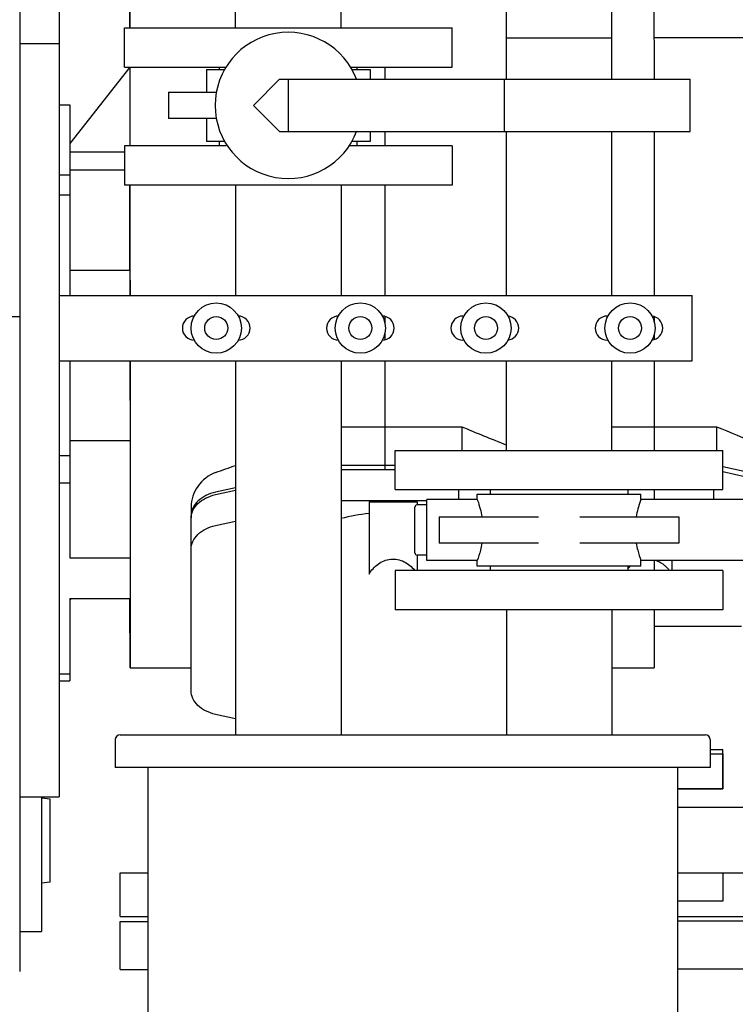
# Model space of a CAD drawing. Header units: millimetres. Extents: x 0 to 1189, y 0 to 841.
# Tile 27 of 175: x 713 to 726, y 71 to 89. Entities that reach past the tile are written whole.
import ezdxf
from ezdxf.enums import TextEntityAlignment as Align

# ---------------------------------------------------------------- set-up
doc = ezdxf.new("R2010")
doc.units = ezdxf.units.MM
doc.header["$LTSCALE"] = 65.395
doc.linetypes.add('PHANTOM', pattern=[0.8, 0.45, -0.05, 0.1, -0.05, 0.1, -0.05])
doc.layers.get('0').update_dxf_attribs({"linetype": 'CONTINUOUS'})
for name, color, linetype in [('25007_060000_TLKGS_KGS_V_ABL2049', 7, 'CONTINUOUS'), ('25007_061000_TLKGS_KGS_V_ABL2050', 7, 'CONTINUOUS'), ('25007_153200_271312_ABL2035', 7, 'CONTINUOUS'), ('25007_153202_17_ABL2089', 7, 'CONTINUOUS'), ('25007_153202_17_T1_PBL2239', 7, 'CONTINUOUS'), ('25007_153202_18_ABL2111', 7, 'CONTINUOUS'), ('25007_153202_18_T1_PBL2124', 7, 'CONTINUOUS'), ('25007_153202_19_ABL2068', 7, 'CONTINUOUS'), ('25007_153202_19_T1_PBL2236', 7, 'CONTINUOUS'), ('25007_153202_20_ABL2121', 7, 'CONTINUOUS'), ('25007_153202_20_T1_PBL2136', 7, 'CONTINUOUS'), ('25007_153500_01_ABL2072', 7, 'CONTINUOUS'), ('25007_153500_01_T1_PBL2244', 7, 'CONTINUOUS'), ('25007_153700_41_ABL2081', 7, 'CONTINUOUS'), ('25007_153700_41_T1_PBL2082', 7, 'CONTINUOUS'), ('25007_153700_41_T3_PBL2238', 7, 'CONTINUOUS'), ('25007_153701_45_PBL2113', 7, 'CONTINUOUS'), ('25007_634500_05_SIMPLE1_A_ABL2087', 7, 'CONTINUOUS'), ('25007_634500_05_SIMPLE1_T1_A_PBL2088', 7, 'CONTINUOUS'), ('25007_641000_05_SIMPLE1_E_ABL2038', 7, 'CONTINUOUS'), ('25007_641000_05_SIMPLE1_E_ABL2051', 7, 'CONTINUOUS'), ('25007_641000_05_SIMPLE1_T1_E_PBL2039', 7, 'CONTINUOUS'), ('25007_641000_05_SIMPLE1_T1_E_PBL2052', 7, 'CONTINUOUS'), ('25007_641000_05_SIMPLE1_T2_E_PBL2053', 7, 'CONTINUOUS'), ('25007_641000_05_SIMPLE1_T2_E_PBL2065', 7, 'CONTINUOUS'), ('25007_641000_05_SIMPLE1_T4_E_PBL2078', 7, 'CONTINUOUS'), ('25067_000000_TLKGS_MARKETING_ABL2048', 7, 'CONTINUOUS'), ('9M25C_C33-12224-04_PBL2042', 7, 'CONTINUOUS'), ('ARI_ZESA_DN40_PN16_EPDM_ABL2099', 7, 'CONTINUOUS'), ('ARI_ZESA_DN40_PN16_EPDM_ABL2118', 7, 'CONTINUOUS'), ('ARI_ZESA_DN40_PN16_T1_EPDM_PBL2100', 7, 'CONTINUOUS'), ('ARI_ZESA_DN40_PN16_T1_EPDM_PBL2119', 7, 'CONTINUOUS'), ('ARI_ZESA_DN40_PN16_T2_EPDM_PBL2101', 7, 'CONTINUOUS'), ('ARI_ZESA_DN40_PN16_T2_EPDM_PBL2120', 7, 'CONTINUOUS'), ('BOGEN-S-3D-90-48_3X2_6_PBL2123', 7, 'CONTINUOUS'), ('D6796-10_PBL2509', 7, 'CONTINUOUS'), ('D6796-10_PBL2510', 7, 'CONTINUOUS'), ('D6796-10_PBL2511', 7, 'CONTINUOUS'), ('D6796-10_PBL2512', 7, 'CONTINUOUS'), ('D6796-16_PBL2054', 7, 'CONTINUOUS'), ('EN1092-1-01A-DN125-PN16-131_5_PBL2073', 7, 'CONTINUOUS'), ('EN1092-1-01A-DN125-PN16-131_5_PBL2077', 7, 'CONTINUOUS'), ('EN1092-1-01A-DN40-PN16_PBL2090', 7, 'CONTINUOUS'), ('EN1092-1-01A-DN40-PN16_PBL2098', 7, 'CONTINUOUS'), ('EN1092-1-01A-DN40-PN16_PBL2112', 7, 'CONTINUOUS'), ('EN1092-1-01A-DN40-PN16_PBL2115', 7, 'CONTINUOUS'), ('EN1092-1-01A-DN40-PN16_PBL2122', 7, 'CONTINUOUS'), ('links_12_VBL2030', 7, 'CONTINUOUS')]:
    doc.layers.add(name, color=color, linetype=linetype)
doc.styles.get("Standard").update_dxf_attribs({"font": 'txt', "width": 0.6})
doc.dimstyles.new('DIMSTYLE_1', dxfattribs={"dimtxt": 3.5, "dimasz": 3.5, "dimexe": 1.8, "dimexo": 0, "dimgap": 0.875, "dimtad": 1, "dimlfac": 25, "dimdsep": 46, "dimtxsty": 'Standard', "dimblk": '_FILLED', "dimblk1": '_FILLED', "dimblk2": '_FILLED', "dimcen": 0.09, "dimadec": 0, "dimazin": 0, "dimtp": 2, "dimtm": 2, "dimtfac": 1, "dimtofl": 0, "dimtmove": 0, "dimatfit": 3, "dimldrblk": '_FILLED', "dimfxl": 1, "dimtolj": 1, "dimarcsym": 0})

# ---------------------------------------------------------------- blocks, each defined once
blk = doc.blocks.new('_FILLED')
at = {"color": 0, "linetype": 'ByBlock'}
blk.add_solid([(0, 0), (-1, 0.1671), (-1, -0.1671)], dxfattribs=at)
blk = doc.blocks.new('*D5')
at = {"color": 2, "linetype": 'Continuous'}
for p, q in [((736, 86.448), (736, 27.8)), ((600, 71.6), (600, 27.8)), ((600, 29.6), (668, 29.6)), ((736, 29.6), (668, 29.6))]:
    blk.add_line(p, q, dxfattribs=at)
at = {"color": 2, "linetype": 'Continuous', "xscale": 3.5, "yscale": 3.5, "zscale": 3.5, "rotation": 180}
blk.add_blockref('_FILLED', (600, 29.6), dxfattribs=at)
at = {"color": 2, "linetype": 'Continuous', "xscale": 3.5, "yscale": 3.5, "zscale": 3.5}
blk.add_blockref('_FILLED', (736, 29.6), dxfattribs=at)
at = {"color": 2, "linetype": 'Continuous', "width": 0.672619}
blk.add_text('3400', height=3.5, dxfattribs=at).set_placement((668, 30.475), align=Align.CENTER)
blk = doc.blocks.new('9M25C_C33-12224-04_PBL2042', base_point=(722.59, 59.155))
at = {"layer": '9M25C_C33-12224-04_PBL2042', "color": 7, "linetype": 'Continuous'}
for p, q in [((714.95, 75.85), (714.95, 75.34)), ((715.04, 75.94), (725.76, 75.94)), ((725.85, 75.85), (725.85, 75.34)), ((725.85, 75.59), (726.08, 75.59)), ((726.08, 75.59), (726.08, 74.95)), ((725.85, 75.34), (714.95, 75.34)), ((715.55, 75.34), (715.55, 70.365)), ((725.25, 75.34), (725.25, 70.365)), ((726.08, 74.95), (725.25, 74.95)), ((725.25, 73.41), (726.08, 73.41)), ((726.08, 73.41), (726.08, 72.89)), ((726.08, 72.89), (725.25, 72.89))]:
    blk.add_line(p, q, dxfattribs=at)
for centre, start, end in [((715.04, 75.85), 90, 180), ((725.76, 75.85), 0, 90)]:
    blk.add_arc(centre, 0.09, start, end, dxfattribs=at)
blk = doc.blocks.new('D6796-16_PBL2054', base_point=(713.68, 73.997))
at = {"layer": 'D6796-16_PBL2054', "color": 7, "linetype": 'Continuous'}
for p, q in [((713.76, 74.758), (713.6, 74.777)), ((713.76, 73.235), (713.76, 74.758)), ((713.76, 73.235), (713.6, 73.217))]:
    blk.add_line(p, q, dxfattribs=at)
blk = doc.blocks.new('EN1092-1-01A-DN40-PN16_PBL2115', base_point=(718.12, 86.37))
at = {"layer": 'EN1092-1-01A-DN40-PN16_PBL2115', "color": 7, "linetype": 'Continuous'}
for p, q in [((716.98, 86.73), (715.12, 86.73)), ((715.12, 86.73), (715.12, 86.01)), ((721.12, 86.73), (719.229, 86.73)), ((721.12, 86.73), (721.12, 86.01)), ((721.12, 86.01), (715.12, 86.01))]:
    blk.add_line(p, q, dxfattribs=at)
blk = doc.blocks.new('25007_153202_19_T1_PBL2236', base_point=(718.12, 77.50994))
at = {"layer": '25007_153202_19_T1_PBL2236', "color": 7, "linetype": 'Continuous'}
for p, q in [((717.154, 86.00988), (717.154, 83.99)), ((719.086, 86.00988), (719.086, 83.99)), ((717.154, 82.79), (717.154, 75.94)), ((719.086, 82.79), (719.086, 75.94)), ((717.154, 69.09), (717.154, 69.01)), ((719.086, 69.09), (719.086, 69.01))]:
    blk.add_line(p, q, dxfattribs=at)
blk = doc.blocks.new('25007_153202_19_ABL2068', base_point=(718.12, 76.14994))
at = {"layer": '25007_153202_19_T1_PBL2236'}
blk.add_blockref('25007_153202_19_T1_PBL2236', (718.12, 77.50994), dxfattribs=at)
at = {"layer": 'EN1092-1-01A-DN40-PN16_PBL2115'}
blk.add_blockref('EN1092-1-01A-DN40-PN16_PBL2115', (718.12, 86.36988), dxfattribs=at)
blk = doc.blocks.new('EN1092-1-01A-DN125-PN16-131_5_PBL2073', base_point=(719.48, 68))
at = {"layer": 'EN1092-1-01A-DN125-PN16-131_5_PBL2073', "color": 7, "linetype": 'Continuous'}
for p, q in [((714.48, 68.44), (715.6, 68.44)), ((714.48, 67.56), (714.48, 68.44)), ((724.48, 67.56), (724.48, 68.21)), ((714.48, 67.56), (717.034, 67.56)), ((723.766, 67.56), (724.48, 67.56))]:
    blk.add_line(p, q, dxfattribs=at)
blk = doc.blocks.new('EN1092-1-01A-DN125-PN16-131_5_PBL2077', base_point=(715.295, 72.08))
at = {"layer": 'EN1092-1-01A-DN125-PN16-131_5_PBL2077', "color": 7, "linetype": 'Continuous'}
for p, q in [((715.04, 72.52), (715.55, 72.52)), ((715.04, 71.64), (715.04, 72.52)), ((715.04, 71.64), (715.55, 71.64))]:
    blk.add_line(p, q, dxfattribs=at)
blk = doc.blocks.new('25007_153500_01_T1_PBL2244', base_point=(717.071, 69.05))
at = {"layer": '25007_153500_01_T1_PBL2244', "color": 7, "linetype": 'Continuous'}
blk.add_line((717.066, 69.01), (717.076, 69.09), dxfattribs=at)
blk = doc.blocks.new('25007_153500_01_ABL2072', base_point=(719.48, 70.04))
at = {"layer": '25007_153500_01_T1_PBL2244'}
blk.add_blockref('25007_153500_01_T1_PBL2244', (717.071, 69.05), dxfattribs=at)
at = {"layer": 'EN1092-1-01A-DN125-PN16-131_5_PBL2073'}
blk.add_blockref('EN1092-1-01A-DN125-PN16-131_5_PBL2073', (719.48, 68), dxfattribs=at)
at = {"layer": 'EN1092-1-01A-DN125-PN16-131_5_PBL2077'}
blk.add_blockref('EN1092-1-01A-DN125-PN16-131_5_PBL2077', (715.295, 72.08), dxfattribs=at)
blk = doc.blocks.new('25007_153700_41_T1_PBL2082', base_point=(713.4, 73.568))
at = {"layer": '25007_153700_41_T1_PBL2082', "color": 7, "linetype": 'Continuous'}
for p in [(713.6, 74.8), (713.2, 72.337)]:
    blk.add_line(p, (713.6, 72.337), dxfattribs=at)
blk = doc.blocks.new('25007_153700_41_T3_PBL2238', base_point=(714.137, 78.422))
at = {"layer": '25007_153700_41_T3_PBL2238', "color": 7, "linetype": 'Continuous'}
blk.add_line((714.121, 78.407), (714.152, 78.437), dxfattribs=at)
blk = doc.blocks.new('25007_153700_41_ABL2081', base_point=(713.676, 75.387))
at = {"layer": '25007_153700_41_T1_PBL2082'}
blk.add_blockref('25007_153700_41_T1_PBL2082', (713.4, 73.568), dxfattribs=at)
at = {"layer": '25007_153700_41_T3_PBL2238'}
blk.add_blockref('25007_153700_41_T3_PBL2238', (714.137, 78.422), dxfattribs=at)
blk = doc.blocks.new('EN1092-1-01A-DN40-PN16_PBL2090', base_point=(725.665, 75.31))
at = {"layer": 'EN1092-1-01A-DN40-PN16_PBL2090', "color": 7, "linetype": 'Continuous'}
for p, q in [((725.85, 75.67), (726.08, 75.67)), ((726.08, 74.95), (726.08, 75.67)), ((725.25, 74.95), (726.08, 74.95))]:
    blk.add_line(p, q, dxfattribs=at)
blk = doc.blocks.new('EN1092-1-01A-DN40-PN16_PBL2098', base_point=(723.08, 78.59))
at = {"layer": 'EN1092-1-01A-DN40-PN16_PBL2098', "color": 7, "linetype": 'Continuous'}
for p, q in [((726.08, 78.95), (720.08, 78.95)), ((720.08, 78.95), (720.08, 78.23)), ((726.08, 78.95), (726.08, 78.23)), ((726.08, 78.23), (720.08, 78.23))]:
    blk.add_line(p, q, dxfattribs=at)
blk = doc.blocks.new('25007_153202_17_T1_PBL2239', base_point=(723.08, 77.085))
at = {"layer": '25007_153202_17_T1_PBL2239', "color": 7, "linetype": 'Continuous'}
for p, q in [((722.114, 78.23), (722.114, 75.94)), ((724.046, 78.23), (724.046, 75.94))]:
    blk.add_line(p, q, dxfattribs=at)
blk = doc.blocks.new('25007_153202_17_ABL2089', base_point=(723.08, 76.95))
at = {"layer": '25007_153202_17_T1_PBL2239'}
blk.add_blockref('25007_153202_17_T1_PBL2239', (723.08, 77.085), dxfattribs=at)
at = {"layer": 'EN1092-1-01A-DN40-PN16_PBL2090'}
blk.add_blockref('EN1092-1-01A-DN40-PN16_PBL2090', (725.665, 75.31), dxfattribs=at)
at = {"layer": 'EN1092-1-01A-DN40-PN16_PBL2098'}
blk.add_blockref('EN1092-1-01A-DN40-PN16_PBL2098', (723.08, 78.59), dxfattribs=at)
blk = doc.blocks.new('ARI_ZESA_DN40_PN16_T1_EPDM_PBL2100', base_point=(724.44, 79.69))
at = {"layer": 'ARI_ZESA_DN40_PN16_T1_EPDM_PBL2100', "color": 7, "linetype": 'Continuous'}
for p, q in [((728.34, 81.03), (728, 81.03)), ((728, 78.35), (728, 81.03)), ((728, 80.99), (727.56, 80.99)), ((727.56, 78.39), (727.56, 80.99)), ((728.44, 80.93), (728.44, 78.45)), ((721.58, 80.35), (724.58, 80.35)), ((721.58, 80.25), (721.58, 80.35)), ((721.82, 80.43), (721.82, 80.35)), ((724.34, 80.43), (724.34, 80.35)), ((724.58, 80.25), (724.58, 80.35)), ((726.533, 80.29), (727.067, 80.29)), ((726.533, 80.29), (726.533, 80.25)), ((727.067, 80.29), (727.067, 80.25)), ((720.44, 79.27), (720.44, 80.11)), ((720.66, 80.15), (720.48, 80.15)), ((721.58, 80.25), (720.66, 80.25)), ((720.66, 79.13), (720.66, 80.25)), ((726.533, 80.25), (724.58, 80.25)), ((726.532, 80.25), (726.537, 80.25)), ((727.065, 80.25), (727.068, 80.25)), ((727.32, 80.25), (727.067, 80.25)), ((720.884, 79.93), (722.701, 79.93)), ((720.884, 79.93), (720.884, 79.45)), ((723.459, 79.93), (725.276, 79.93)), ((725.276, 79.93), (725.276, 79.45)), ((722.701, 79.45), (720.884, 79.45)), ((725.276, 79.45), (723.459, 79.45)), ((720.66, 79.23), (720.48, 79.23)), ((721.58, 79.13), (720.66, 79.13)), ((721.58, 79.03), (721.58, 79.13)), ((724.58, 79.03), (721.58, 79.03)), ((721.82, 79.03), (721.82, 78.95)), ((724.34, 79.03), (724.34, 78.95)), ((726.533, 79.13), (724.58, 79.13)), ((724.58, 79.03), (724.58, 79.13)), ((726.535, 79.13), (726.532, 79.13)), ((726.533, 79.13), (726.533, 79.09)), ((727.067, 79.09), (726.533, 79.09)), ((727.068, 79.13), (727.063, 79.13)), ((727.32, 79.13), (727.067, 79.13)), ((727.067, 79.13), (727.067, 79.09)), ((728, 78.39), (727.56, 78.39)), ((728.34, 78.35), (728, 78.35))]:
    blk.add_line(p, q, dxfattribs=at)
for centre, radius, start, end in [((728.34, 80.93), 0.1, 0, 90), ((727.32, 80.49), 0.24, 270, 360), ((720.48, 80.11), 0.04, 90, 180), ((720.48, 79.27), 0.04, 180, 270), ((727.32, 78.89), 0.24, 0, 90), ((728.34, 78.45), 0.1, 270, 360)]:
    blk.add_arc(centre, radius, start, end, dxfattribs=at)
for centre, start_param, end_param in [((726.53, 79.69), -3.119723, -0.021869), ((727.07, 79.69), 0.021706, 3.119886)]:
    blk.add_ellipse(centre, major_axis=(0, 0.56), ratio=0.414214, start_param=start_param, end_param=end_param, dxfattribs=at)
for points, knots in [([(721.58, 80.25), (721.583, 80.243), (721.621, 80.139), (721.651, 80.031), (721.668, 79.93)], [0, 0, 0, 0, 0.072308, 1, 1, 1, 1]), ([(724.58, 80.25), (724.577, 80.243), (724.539, 80.139), (724.509, 80.031), (724.492, 79.93)], [0, 0, 0, 0, 0.072306, 1, 1, 1, 1]), ([(721.668, 79.45), (721.66, 79.406), (721.637, 79.298), (721.603, 79.192), (721.58, 79.13)], [0, 0, 0, 0, 0.402544, 1, 1, 1, 1]), ([(724.492, 79.45), (724.5, 79.406), (724.523, 79.298), (724.557, 79.192), (724.58, 79.13)], [0, 0, 0, 0, 0.402554, 1, 1, 1, 1])]:
    blk.add_open_spline(points, degree=3, knots=knots, dxfattribs=at)
blk = doc.blocks.new('ARI_ZESA_DN40_PN16_T2_EPDM_PBL2101', base_point=(729.624, 79.69))
at = {"layer": 'ARI_ZESA_DN40_PN16_T2_EPDM_PBL2101', "color": 7, "linetype": 'Continuous'}
for p, q in [((728.44, 80.17), (730.808, 80.17)), ((729.184, 80.17), (729.184, 79.21)), ((729.8756, 79.21), (729.8756, 80.17)), ((730.808, 79.21), (730.808, 80.17)), ((728.44, 79.69), (729.184, 79.69)), ((728.44, 79.21), (730.808, 79.21))]:
    blk.add_line(p, q, dxfattribs=at)
blk = doc.blocks.new('ARI_ZESA_DN40_PN16_EPDM_ABL2099', base_point=(729.624, 79.69))
at = {"layer": 'ARI_ZESA_DN40_PN16_T1_EPDM_PBL2100'}
blk.add_blockref('ARI_ZESA_DN40_PN16_T1_EPDM_PBL2100', (724.44, 79.69), dxfattribs=at)
at = {"layer": 'ARI_ZESA_DN40_PN16_T2_EPDM_PBL2101'}
blk.add_blockref('ARI_ZESA_DN40_PN16_T2_EPDM_PBL2101', (729.624, 79.69), dxfattribs=at)
blk = doc.blocks.new('EN1092-1-01A-DN40-PN16_PBL2112', base_point=(723.08, 80.79))
at = {"layer": 'EN1092-1-01A-DN40-PN16_PBL2112', "color": 7, "linetype": 'Continuous'}
for p, q in [((720.08, 81.15), (726.08, 81.15)), ((720.08, 80.43), (720.08, 81.15)), ((726.08, 80.43), (726.08, 81.15)), ((720.08, 80.43), (726.08, 80.43))]:
    blk.add_line(p, q, dxfattribs=at)
blk = doc.blocks.new('BOGEN-S-3D-90-48_3X2_6_PBL2123', base_point=(723.08, 89.85))
at = {"layer": 'BOGEN-S-3D-90-48_3X2_6_PBL2123', "color": 7, "linetype": 'Continuous'}
for p, q in [((722.114, 88.71), (722.114, 90.99)), ((724.046, 88.71), (724.046, 90.99)), ((722.114, 88.71), (724.046, 88.71))]:
    blk.add_line(p, q, dxfattribs=at)
blk.add_arc((723.08, 90.99), 0.966, 0, 180, dxfattribs=at)
blk = doc.blocks.new('25007_153202_18_T1_PBL2124', base_point=(723.08, 84.93))
at = {"layer": '25007_153202_18_T1_PBL2124', "color": 7, "linetype": 'Continuous'}
for p, q in [((722.114, 88.71), (724.046, 88.71)), ((722.114, 87.94988), (722.114, 88.71)), ((724.046, 87.94988), (724.046, 88.71)), ((722.114, 83.99), (722.114, 86.98988)), ((724.046, 83.99), (724.046, 86.98988)), ((722.114, 81.15), (722.114, 82.79)), ((724.046, 81.15), (724.046, 82.79))]:
    blk.add_line(p, q, dxfattribs=at)
blk = doc.blocks.new('25007_153202_18_ABL2111', base_point=(727.68, 95.65))
at = {"layer": '25007_153202_18_T1_PBL2124'}
blk.add_blockref('25007_153202_18_T1_PBL2124', (723.08, 84.93), dxfattribs=at)
at = {"layer": 'BOGEN-S-3D-90-48_3X2_6_PBL2123'}
blk.add_blockref('BOGEN-S-3D-90-48_3X2_6_PBL2123', (723.08, 89.85), dxfattribs=at)
at = {"layer": 'EN1092-1-01A-DN40-PN16_PBL2112'}
blk.add_blockref('EN1092-1-01A-DN40-PN16_PBL2112', (723.08, 80.79), dxfattribs=at)
blk = doc.blocks.new('25007_153701_45_PBL2113', base_point=(719.72, 83.39))
at = {"layer": '25007_153701_45_PBL2113', "color": 7, "linetype": 'Continuous'}
for p, q in [((713.92, 83.99), (725.52, 83.99)), ((725.52, 82.79), (725.52, 83.99)), ((721.32, 83.61), (721.341, 83.61)), ((723.96, 83.61), (723.981, 83.61)), ((721.341, 83.17), (721.32, 83.17)), ((723.981, 83.17), (723.96, 83.17)), ((713.92, 82.79), (725.52, 82.79))]:
    blk.add_line(p, q, dxfattribs=at)
for centre, start, end in [((716.4, 83.39), 90, 270), ((717.2, 83.39), 270, 90), ((719.04, 83.39), 90, 270), ((719.84, 83.39), 270, 90), ((721.32, 83.39), 90, 270), ((722.12, 83.39), 275.2837, 84.7163), ((723.96, 83.39), 90, 270), ((724.76, 83.39), 275.2837, 84.7163)]:
    blk.add_arc(centre, 0.22, start, end, dxfattribs=at)
blk = doc.blocks.new('ARI_ZESA_DN40_PN16_T1_EPDM_PBL2119', base_point=(717.772, 87.47))
at = {"layer": 'ARI_ZESA_DN40_PN16_T1_EPDM_PBL2119', "color": 7, "linetype": 'Continuous'}
for p, q in [((716.62, 88.13), (716.962, 88.13)), ((716.62, 88.13), (716.62, 87.71)), ((716.86, 88.13), (716.86, 88.17)), ((719.278, 88.13), (719.62, 88.13)), ((719.38, 88.13), (719.38, 88.17)), ((719.62, 88.13), (719.62, 87.95)), ((715.924, 87.71), (716.806, 87.71)), ((715.924, 87.71), (715.924, 87.23)), ((716.806, 87.23), (715.924, 87.23)), ((716.62, 87.23), (716.62, 86.81)), ((719.62, 86.99), (719.62, 86.81)), ((716.962, 86.81), (716.62, 86.81)), ((716.86, 86.73), (716.86, 86.81)), ((719.62, 86.81), (719.278, 86.81)), ((719.38, 86.73), (719.38, 86.81))]:
    blk.add_line(p, q, dxfattribs=at)
blk.add_arc((718.12, 87.47), 1.34, 20.388, 339.612, dxfattribs=at)
blk = doc.blocks.new('ARI_ZESA_DN40_PN16_T2_EPDM_PBL2120', base_point=(721.48, 87.46988))
at = {"layer": 'ARI_ZESA_DN40_PN16_T2_EPDM_PBL2120', "color": 7, "linetype": 'Continuous'}
for p, q in [((717.96, 87.94988), (717.48, 87.46988)), ((717.96, 87.94988), (725.48, 87.94988)), ((718.12, 87.94988), (718.12, 86.98988)), ((722.08, 86.98988), (722.08, 87.94988)), ((725.48, 86.98988), (725.48, 87.94988)), ((717.48, 87.46988), (717.96, 86.98988)), ((717.96, 86.98988), (725.48, 86.98988))]:
    blk.add_line(p, q, dxfattribs=at)
blk = doc.blocks.new('ARI_ZESA_DN40_PN16_EPDM_ABL2118', base_point=(720.702, 87.47))
at = {"layer": 'ARI_ZESA_DN40_PN16_T1_EPDM_PBL2119'}
blk.add_blockref('ARI_ZESA_DN40_PN16_T1_EPDM_PBL2119', (717.772, 87.47), dxfattribs=at)
at = {"layer": 'ARI_ZESA_DN40_PN16_T2_EPDM_PBL2120'}
blk.add_blockref('ARI_ZESA_DN40_PN16_T2_EPDM_PBL2120', (721.48, 87.47), dxfattribs=at)
blk = doc.blocks.new('EN1092-1-01A-DN40-PN16_PBL2122', base_point=(718.12, 88.53))
at = {"layer": 'EN1092-1-01A-DN40-PN16_PBL2122', "color": 7, "linetype": 'Continuous'}
for p, q in [((715.12, 88.89), (721.12, 88.89)), ((715.12, 88.17), (715.12, 88.89)), ((721.12, 88.17), (721.12, 88.89)), ((715.12, 88.17), (716.986, 88.17)), ((719.254, 88.17), (721.12, 88.17))]:
    blk.add_line(p, q, dxfattribs=at)
blk = doc.blocks.new('25007_153202_20_T1_PBL2136', base_point=(718.12, 90.45))
at = {"layer": '25007_153202_20_T1_PBL2136', "color": 7, "linetype": 'Continuous'}
for p, q in [((717.154, 92.01), (719.086, 92.01)), ((717.154, 88.89), (717.154, 92.01)), ((719.086, 88.89), (719.086, 92.01))]:
    blk.add_line(p, q, dxfattribs=at)
blk = doc.blocks.new('25007_153202_20_ABL2121', base_point=(723.16, 92.57))
at = {"layer": '25007_153202_20_T1_PBL2136'}
blk.add_blockref('25007_153202_20_T1_PBL2136', (718.12, 90.45), dxfattribs=at)
at = {"layer": 'EN1092-1-01A-DN40-PN16_PBL2122'}
blk.add_blockref('EN1092-1-01A-DN40-PN16_PBL2122', (718.12, 88.53), dxfattribs=at)
blk = doc.blocks.new('D6796-10_PBL2509', base_point=(716.8, 83.39))
at = {"layer": 'D6796-10_PBL2509', "color": 7, "linetype": 'Continuous'}
for radius in [0.46, 0.21]:
    blk.add_circle((716.8, 83.39), radius, dxfattribs=at)
blk = doc.blocks.new('D6796-10_PBL2510', base_point=(721.74, 83.39))
at = {"layer": 'D6796-10_PBL2510', "color": 7, "linetype": 'Continuous'}
for radius in [0.46, 0.21]:
    blk.add_circle((721.74, 83.39), radius, dxfattribs=at)
blk = doc.blocks.new('D6796-10_PBL2511', base_point=(719.44, 83.39))
at = {"layer": 'D6796-10_PBL2511', "color": 7, "linetype": 'Continuous'}
for radius in [0.46, 0.21]:
    blk.add_circle((719.44, 83.39), radius, dxfattribs=at)
blk = doc.blocks.new('D6796-10_PBL2512', base_point=(724.38, 83.39))
at = {"layer": 'D6796-10_PBL2512', "color": 7, "linetype": 'Continuous'}
for radius in [0.46, 0.21]:
    blk.add_circle((724.38, 83.39), radius, dxfattribs=at)
blk = doc.blocks.new('25007_153200_271312_ABL2035', base_point=(725.54, 78.508))
at = {"layer": '25007_153202_17_ABL2089'}
blk.add_blockref('25007_153202_17_ABL2089', (723.08, 76.95), dxfattribs=at)
at = {"layer": '25007_153202_18_ABL2111'}
blk.add_blockref('25007_153202_18_ABL2111', (727.68, 95.65), dxfattribs=at)
at = {"layer": '25007_153202_19_ABL2068'}
blk.add_blockref('25007_153202_19_ABL2068', (718.12, 76.15), dxfattribs=at)
at = {"layer": '25007_153202_20_ABL2121'}
blk.add_blockref('25007_153202_20_ABL2121', (723.16, 92.57), dxfattribs=at)
at = {"layer": '25007_153500_01_ABL2072'}
blk.add_blockref('25007_153500_01_ABL2072', (719.48, 70.04), dxfattribs=at)
at = {"layer": '25007_153700_41_ABL2081'}
blk.add_blockref('25007_153700_41_ABL2081', (713.676, 75.387), dxfattribs=at)
at = {"layer": '25007_153701_45_PBL2113'}
blk.add_blockref('25007_153701_45_PBL2113', (719.72, 83.39), dxfattribs=at)
at = {"layer": '9M25C_C33-12224-04_PBL2042'}
blk.add_blockref('9M25C_C33-12224-04_PBL2042', (722.59, 59.155), dxfattribs=at)
at = {"layer": 'ARI_ZESA_DN40_PN16_EPDM_ABL2099'}
blk.add_blockref('ARI_ZESA_DN40_PN16_EPDM_ABL2099', (729.624, 79.69), dxfattribs=at)
at = {"layer": 'ARI_ZESA_DN40_PN16_EPDM_ABL2118'}
blk.add_blockref('ARI_ZESA_DN40_PN16_EPDM_ABL2118', (720.702, 87.47), dxfattribs=at)
at = {"layer": 'D6796-10_PBL2509'}
blk.add_blockref('D6796-10_PBL2509', (716.8, 83.39), dxfattribs=at)
at = {"layer": 'D6796-10_PBL2510'}
blk.add_blockref('D6796-10_PBL2510', (721.74, 83.39), dxfattribs=at)
at = {"layer": 'D6796-10_PBL2511'}
blk.add_blockref('D6796-10_PBL2511', (719.44, 83.39), dxfattribs=at)
at = {"layer": 'D6796-10_PBL2512'}
blk.add_blockref('D6796-10_PBL2512', (724.38, 83.39), dxfattribs=at)
at = {"layer": 'D6796-16_PBL2054'}
blk.add_blockref('D6796-16_PBL2054', (713.68, 73.997), dxfattribs=at)
blk = doc.blocks.new('25007_641000_05_SIMPLE1_T1_E_PBL2039', base_point=(727.023, 76.685))
at = {"layer": '25007_641000_05_SIMPLE1_T1_E_PBL2039', "color": 8, "linetype": 'PHANTOM'}
for p, q in [((726.08, 80.761), (727.551, 80.43)), ((725.908, 80.43), (725.908, 80.25)), ((725.148, 79.13), (725.148, 78.95)), ((728.408, 78.377), (728.408, 76.744)), ((727.528, 74.608), (727.528, 78.004)), ((727.962, 76.313), (727.528, 76.215)), ((727.528, 74.608), (725.25, 74.608)), ((727.705, 73.606), (727.528, 74.608)), ((726.08, 73.408), (729.708, 73.408)), ((729.708, 72.608), (729.708, 73.408)), ((725.25, 72.608), (729.708, 72.608))]:
    blk.add_line(p, q, dxfattribs=at)
for centre, radius, start, end in [((724.801, 78.571), 0.617, 131.5878, 138.7193), ((725.538, 77.705), 2.077, 42.0874, 42.3026), ((727.941, 73.648), 0.24, 190, 270)]:
    blk.add_arc(centre, radius, start, end, dxfattribs=at)
for points, knots in [([(724.864, 79.13), (724.887, 79.122), (724.977, 79.079), (725.054, 79.01), (725.1, 78.952)], [0, 0, 0, 0, 0.254191, 1, 1, 1, 1]), ([(727.079, 79.097), (727.218, 78.944), (727.445, 78.602), (727.528, 78.198), (727.528, 78.004)], [0, 0, 0, 0, 0.517162, 1, 1, 1, 1]), ([(728.408, 76.744), (728.408, 76.696), (728.384, 76.595), (728.286, 76.466), (728.141, 76.367), (728.024, 76.327), (727.962, 76.313)], [0, 0, 0, 0, 0.216367, 0.451282, 0.713387, 1, 1, 1, 1])]:
    blk.add_open_spline(points, degree=3, knots=knots, dxfattribs=at)
blk = doc.blocks.new('25007_641000_05_SIMPLE1_T2_E_PBL2065', base_point=(727.477, 83.673))
at = {"layer": '25007_641000_05_SIMPLE1_T2_E_PBL2065', "color": 8, "linetype": 'PHANTOM'}
for p, q in [((719.887, 88.17), (719.887, 87.95)), ((719.887, 86.99), (719.887, 86.73)), ((719.888, 86.01), (719.888, 84.563)), ((719.888, 84.563), (719.889, 83.99)), ((719.889, 83.603), (719.889, 83.471)), ((719.889, 83.31), (719.889, 83.177)), ((719.889, 82.79), (719.889, 80.8)), ((724.046, 81.583), (725.964, 81.583)), ((725.964, 81.583), (725.964, 81.15)), ((727.56, 80.517), (726.08, 80.847))]:
    blk.add_line(p, q, dxfattribs=at)
blk.add_ellipse((734.273, 81.795), major_axis=(12.417, -2.903), ratio=0.211933, start_param=-2.253214, end_param=-2.091678, dxfattribs=at)
blk = doc.blocks.new('25007_641000_05_SIMPLE1_T4_E_PBL2078', base_point=(727.479, 72.088))
at = {"layer": '25007_641000_05_SIMPLE1_T4_E_PBL2078', "color": 8, "linetype": 'PHANTOM'}
for p, q in [((725.25, 72.528), (729.708, 72.528)), ((729.708, 71.648), (729.708, 72.528)), ((725.25, 71.648), (729.708, 71.648))]:
    blk.add_line(p, q, dxfattribs=at)
blk = doc.blocks.new('25007_641000_05_SIMPLE1_E_ABL2038', base_point=(728.512, 83.538))
at = {"layer": '25007_641000_05_SIMPLE1_T1_E_PBL2039'}
blk.add_blockref('25007_641000_05_SIMPLE1_T1_E_PBL2039', (727.023, 76.685), dxfattribs=at)
at = {"layer": '25007_641000_05_SIMPLE1_T2_E_PBL2065'}
blk.add_blockref('25007_641000_05_SIMPLE1_T2_E_PBL2065', (727.477, 83.673), dxfattribs=at)
at = {"layer": '25007_641000_05_SIMPLE1_T4_E_PBL2078'}
blk.add_blockref('25007_641000_05_SIMPLE1_T4_E_PBL2078', (727.479, 72.088), dxfattribs=at)
blk = doc.blocks.new('25007_641000_05_SIMPLE1_T1_E_PBL2052', base_point=(718.14, 76.704))
at = {"layer": '25007_641000_05_SIMPLE1_T1_E_PBL2052', "color": 7, "linetype": 'Continuous'}
for p, q in [((719.086, 80.8), (720.08, 80.8)), ((716.786, 80.338), (717.154, 80.42)), ((721.24, 80.43), (721.24, 80.25)), ((719.086, 80.234), (720.66, 80.234)), ((719.6, 80.206), (720.48, 80.206)), ((719.6, 80.206), (719.6, 78.883)), ((720.48, 80.206), (720.48, 80.15)), ((716.34, 76.744), (716.34, 79.906)), ((716.786, 79.772), (717.154, 79.855)), ((720.48, 79.23), (720.48, 78.95)), ((717.154, 76.23), (716.786, 76.313)), ((715.04, 73.408), (715.55, 73.408)), ((715.04, 72.608), (715.04, 73.408)), ((715.04, 72.608), (715.55, 72.608))]:
    blk.add_line(p, q, dxfattribs=at)
blk.add_arc((720.014, 76.261), 3.755, 96.3329, 104.3411, dxfattribs=at)
for points, knots in [([(716.34, 79.906), (716.34, 79.954), (716.364, 80.056), (716.462, 80.184), (716.607, 80.283), (716.724, 80.324), (716.786, 80.338)], [0, 0, 0, 0, 0.216367, 0.451282, 0.713387, 1, 1, 1, 1]), ([(716.34, 79.341), (716.34, 79.389), (716.364, 79.49), (716.462, 79.619), (716.607, 79.718), (716.724, 79.758), (716.786, 79.772)], [0, 0, 0, 0, 0.216367, 0.451282, 0.713387, 1, 1, 1, 1]), ([(719.6, 78.883), (719.643, 78.952), (719.753, 79.081), (719.993, 79.183), (720.252, 79.13), (720.38, 79.017), (720.432, 78.952)], [0, 0, 0, 0, 0.246612, 0.49848, 0.751543, 1, 1, 1, 1]), ([(716.786, 76.313), (716.724, 76.327), (716.607, 76.367), (716.462, 76.466), (716.364, 76.595), (716.34, 76.696), (716.34, 76.744)], [0, 0, 0, 0, 0.286613, 0.548718, 0.783633, 1, 1, 1, 1])]:
    blk.add_open_spline(points, degree=3, knots=knots, dxfattribs=at)
blk = doc.blocks.new('25007_641000_05_SIMPLE1_T2_E_PBL2053', base_point=(722.16, 83.552))
at = {"layer": '25007_641000_05_SIMPLE1_T2_E_PBL2053', "color": 7, "linetype": 'Continuous'}
for p, q in [((715.218, 89.389), (715.219, 88.89)), ((715.218, 88.89), (715.218, 89.389)), ((724.818, 89.391), (724.819, 87.95)), ((724.819, 88.716), (728.298, 88.716)), ((715.217, 88.17), (714.119, 86.773)), ((715.218, 88.17), (715.218, 86.73)), ((715.219, 88.17), (715.219, 86.73)), ((713.92, 87.478), (714.119, 87.478)), ((714.119, 87.478), (714.12, 86.196)), ((724.819, 86.99), (724.82, 84.565)), ((714.119, 86.617), (715.12, 86.617)), ((714.12, 86.291), (715.12, 86.292)), ((713.92, 86.196), (714.12, 86.196)), ((714.12, 86.196), (714.121, 83.99)), ((715.22, 86.01), (715.22, 84.563)), ((715.22, 84.453), (715.22, 86.01)), ((713.92, 85.831), (714.12, 85.831)), ((714.12, 84.453), (715.22, 84.453)), ((715.22, 84.563), (715.221, 83.99)), ((715.22, 84.453), (715.22, 83.99)), ((724.82, 84.565), (724.821, 83.99)), ((724.821, 83.601), (724.821, 83.509)), ((724.821, 83.271), (724.821, 83.179)), ((714.121, 82.79), (714.121, 81.056)), ((715.22, 82.79), (715.221, 81.331)), ((715.221, 82.79), (715.221, 78.312)), ((724.821, 82.79), (724.821, 81.454)), ((719.086, 81.583), (721.296, 81.583)), ((721.296, 81.583), (721.296, 81.15)), ((724.821, 81.454), (724.821, 81.15)), ((714.121, 81.331), (715.221, 81.331)), ((715.221, 81.331), (715.221, 79.181)), ((713.92, 81.056), (714.121, 81.056)), ((714.121, 81.056), (714.121, 79.181)), ((720.08, 80.873), (719.086, 80.872)), ((713.92, 80.556), (714.121, 80.556)), ((717.154, 80.466), (716.789, 80.384)), ((724.821, 80.43), (724.821, 80.25)), ((716.341, 80.115), (716.341, 79.914)), ((714.121, 79.181), (715.221, 79.181)), ((715.221, 79.181), (715.221, 78.437)), ((724.821, 79.13), (724.821, 79.021)), ((724.821, 79.021), (724.821, 78.95)), ((714.121, 78.437), (715.221, 78.437)), ((714.121, 78.437), (714.121, 76.924)), ((715.221, 77.165), (715.22, 78.437)), ((715.221, 78.312), (715.221, 77.165)), ((724.821, 78.23), (724.821, 77.167)), ((724.821, 77.929), (726.421, 77.93)), ((713.92, 77.058), (714.121, 77.058)), ((715.221, 77.165), (716.34, 77.165)), ((724.046, 77.166), (724.821, 77.167)), ((713.92, 76.924), (714.121, 76.924))]:
    blk.add_line(p, q, dxfattribs=at)
for centre, major_axis, ratio, start_param, end_param in [((729.605, 81.795), (12.417, -2.903), 0.211933, -2.253214, -2.167965), ((710.665, 81.791), (12.417, 2.908), 0.211937, -1.105398, -1.071263)]:
    blk.add_ellipse(centre, major_axis=major_axis, ratio=ratio, start_param=start_param, end_param=end_param, dxfattribs=at)
for points, knots in [([(716.789, 80.744), (716.659, 80.698), (716.432, 80.518), (716.341, 80.246), (716.341, 80.115)], [0, 0, 0, 0, 0.512444, 1, 1, 1, 1]), ([(716.789, 80.384), (716.727, 80.371), (716.61, 80.33), (716.464, 80.231), (716.365, 80.102), (716.341, 80.001), (716.341, 79.953)], [0, 0, 0, 0, 0.286669, 0.548832, 0.783733, 1, 1, 1, 1])]:
    blk.add_open_spline(points, degree=3, knots=knots, dxfattribs=at)
blk = doc.blocks.new('25007_641000_05_SIMPLE1_E_ABL2051', base_point=(723.186, 83.929))
at = {"layer": '25007_641000_05_SIMPLE1_T1_E_PBL2052'}
blk.add_blockref('25007_641000_05_SIMPLE1_T1_E_PBL2052', (718.14, 76.704), dxfattribs=at)
at = {"layer": '25007_641000_05_SIMPLE1_T2_E_PBL2053'}
blk.add_blockref('25007_641000_05_SIMPLE1_T2_E_PBL2053', (722.16, 83.552), dxfattribs=at)
blk = doc.blocks.new('25007_634500_05_SIMPLE1_T1_A_PBL2088', base_point=(712.76, 91.75))
at = {"layer": '25007_634500_05_SIMPLE1_T1_A_PBL2088', "color": 7, "linetype": 'Continuous'}
for p, q in [((713.2, 111.9), (713.2, 71.6)), ((713.92, 96.679), (713.92, 74.8)), ((713.2, 88.606), (713.92, 88.606)), ((711.6, 83.6), (713.2, 83.6)), ((713.2, 74.8), (713.92, 74.8))]:
    blk.add_line(p, q, dxfattribs=at)
blk = doc.blocks.new('25007_634500_05_SIMPLE1_A_ABL2087', base_point=(712.76, 91.75))
at = {"layer": '25007_634500_05_SIMPLE1_T1_A_PBL2088'}
blk.add_blockref('25007_634500_05_SIMPLE1_T1_A_PBL2088', (712.76, 91.75), dxfattribs=at)
blk = doc.blocks.new('25007_061000_TLKGS_KGS_V_ABL2050', base_point=(715.176, 113.382))
at = {"layer": '25007_634500_05_SIMPLE1_A_ABL2087'}
blk.add_blockref('25007_634500_05_SIMPLE1_A_ABL2087', (712.76, 91.75), dxfattribs=at)
at = {"layer": '25007_641000_05_SIMPLE1_E_ABL2051'}
blk.add_blockref('25007_641000_05_SIMPLE1_E_ABL2051', (723.186, 83.929), dxfattribs=at)
blk = doc.blocks.new('25007_060000_TLKGS_KGS_V_ABL2049', base_point=(733.038, 129.239))
at = {"layer": '25007_061000_TLKGS_KGS_V_ABL2050'}
blk.add_blockref('25007_061000_TLKGS_KGS_V_ABL2050', (715.176, 113.382), dxfattribs=at)
blk = doc.blocks.new('25067_000000_TLKGS_MARKETING_ABL2048', base_point=(675.399, 129.393))
at = {"layer": '25007_060000_TLKGS_KGS_V_ABL2049'}
blk.add_blockref('25007_060000_TLKGS_KGS_V_ABL2049', (733.038, 129.239), dxfattribs=at)
blk = doc.blocks.new('LINKS_12_VBL2030', base_point=(608.879, 124.8))
at = {"layer": '25007_153200_271312_ABL2035'}
blk.add_blockref('25007_153200_271312_ABL2035', (725.54, 78.508), dxfattribs=at)
at = {"layer": '25007_641000_05_SIMPLE1_E_ABL2038'}
blk.add_blockref('25007_641000_05_SIMPLE1_E_ABL2038', (728.512, 83.538), dxfattribs=at)
at = {"layer": '25067_000000_TLKGS_MARKETING_ABL2048'}
blk.add_blockref('25067_000000_TLKGS_MARKETING_ABL2048', (675.399, 129.393), dxfattribs=at)

msp = doc.modelspace()

# ---------------------------------------------------------------- block references
at = {"layer": 'links_12_VBL2030'}
msp.add_blockref('LINKS_12_VBL2030', (608.87893, 124.8), dxfattribs=at)

# ---------------------------------------------------------------- dimensions: what is measured, and where the dimension line sits
at = {"color": 2, "linetype": 'Continuous'}
dim = msp.add_linear_dim(base=(736, 29.6), p1=(600, 71.6), p2=(736, 86.448), dimstyle='DIMSTYLE_1', dxfattribs=at)
dim.commit()
dim.dimension.update_dxf_attribs({"geometry": '*D5', "text_midpoint": (667.66668, 29.6), "dimtype": 160})

doc.saveas('drawing.dxf')
